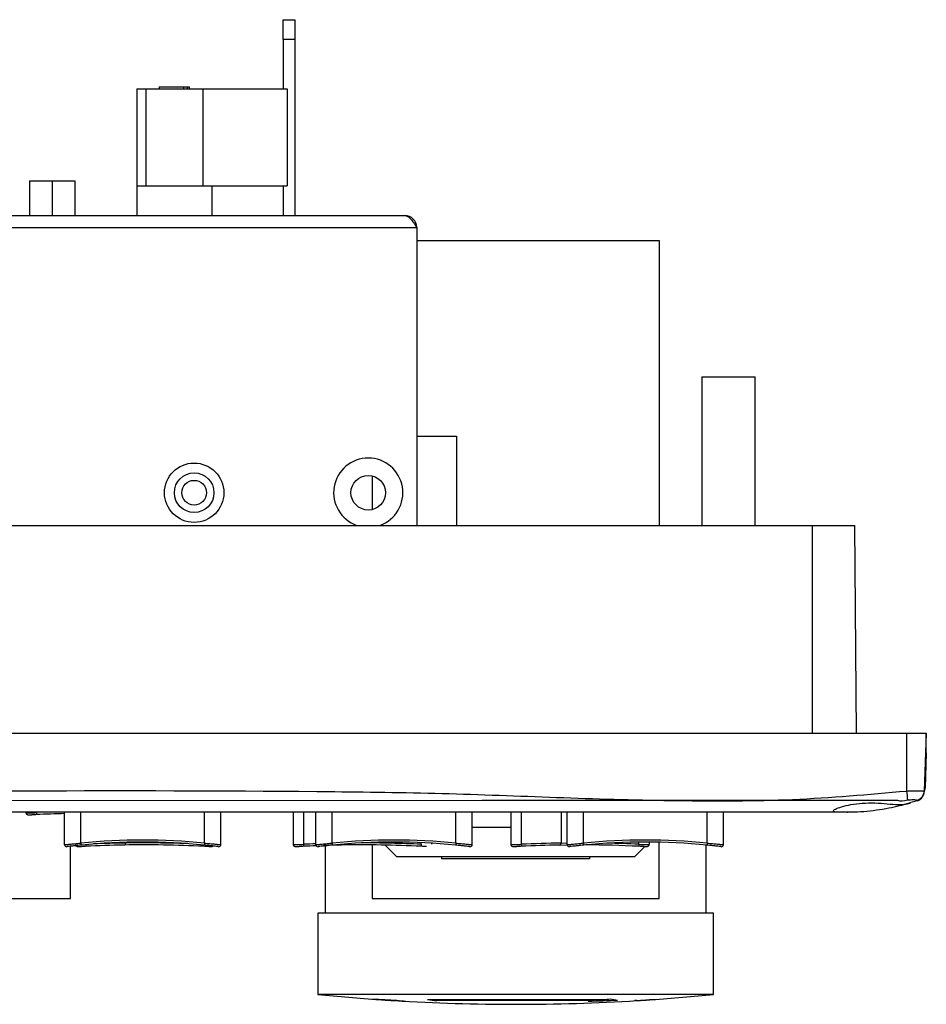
# Model space of a CAD drawing. Header units: millimetres. Extents: x 7146 to 9108, y -1574 to -663.
# Tile 3 of 256: x 7418 to 7510, y -1568 to -1468. Entities that reach past the tile are written whole.
import ezdxf

# ---------------------------------------------------------------- set-up
doc = ezdxf.new("R2010")
doc.units = ezdxf.units.MM
doc.header["$LTSCALE"] = 3

msp = doc.modelspace()

# ---------------------------------------------------------------- linework, layer by layer
at = {"linetype": 'Continuous', "lineweight": 30}
for p, q in [((7444.923, -1468.313), (7446.123, -1468.313)), ((7444.923, -1470.313), (7444.923, -1468.313)), ((7446.123, -1468.313), (7446.123, -1470.313)), ((7446.123, -1470.313), (7444.923, -1470.313)), ((7444.923, -1470.313), (7444.923, -1475.313)), ((7446.123, -1470.313), (7446.123, -1488.113)), ((7430.137, -1475.313), (7431.062, -1475.313)), ((7430.137, -1475.313), (7430.137, -1485.113)), ((7431.062, -1475.313), (7431.062, -1485.113)), ((7431.062, -1475.313), (7436.812, -1475.313)), ((7432.397, -1475.113), (7432.397, -1475.313)), ((7432.397, -1475.113), (7434.869, -1475.113)), ((7434.869, -1475.113), (7434.869, -1475.313)), ((7434.869, -1475.113), (7435.241, -1475.113)), ((7435.241, -1475.113), (7435.241, -1475.313)), ((7435.241, -1475.113), (7435.477, -1475.113)), ((7435.477, -1475.313), (7435.477, -1475.113)), ((7436.812, -1475.313), (7436.812, -1485.113)), ((7436.812, -1475.313), (7445.337, -1475.313)), ((7445.337, -1475.313), (7445.337, -1485.113)), ((7419.302, -1484.613), (7419.302, -1488.113)), ((7419.302, -1484.613), (7421.597, -1484.613)), ((7421.597, -1484.613), (7421.597, -1488.113)), ((7421.597, -1484.613), (7423.892, -1484.613)), ((7423.892, -1484.613), (7423.892, -1488.113)), ((7430.137, -1485.113), (7437.737, -1485.113)), ((7430.137, -1485.113), (7430.137, -1488.113)), ((7437.737, -1485.113), (7437.737, -1488.113)), ((7437.737, -1485.113), (7445.337, -1485.113)), ((7444.923, -1485.113), (7444.923, -1488.113)), ((7272.637, -1488.113), (7457.237, -1488.113)), ((7271.437, -1489.313), (7458.437, -1489.313)), ((7458.437, -1489.313), (7458.437, -1519.413)), ((7458.437, -1490.613), (7482.937, -1490.613)), ((7482.937, -1490.613), (7482.937, -1519.413)), ((7487.237, -1504.413), (7487.237, -1519.413)), ((7487.237, -1504.413), (7492.637, -1504.413)), ((7492.637, -1519.413), (7492.637, -1504.413)), ((7458.437, -1510.413), (7462.437, -1510.413)), ((7462.437, -1510.413), (7462.437, -1519.413)), ((7453.937, -1514.409), (7453.937, -1517.817)), ((7231.437, -1519.413), (7498.437, -1519.413)), ((7498.437, -1519.413), (7502.706, -1519.413)), ((7498.437, -1540.413), (7498.437, -1519.413)), ((7502.889, -1540.413), (7502.706, -1519.413)), ((7221.937, -1540.413), (7507.937, -1540.413)), ((7507.937, -1540.413), (7507.937, -1546.259)), ((7507.937, -1540.413), (7509.937, -1540.413)), ((7509.937, -1540.413), (7509.733, -1546.258)), ((7509.937, -1542.413), (7509.937, -1540.413)), ((7509.937, -1542.413), (7509.814, -1545.94)), ((7509.867, -1542.413), (7509.937, -1542.413)), ((7508.381, -1547.388), (7509.048, -1547.214)), ((7508.296, -1547.478), (7508.323, -1547.469)), ((7499.937, -1548.413), (7367.93, -1548.413)), ((7422.837, -1551.686), (7422.837, -1548.413)), ((7424.487, -1551.524), (7424.487, -1548.413)), ((7436.987, -1551.524), (7436.987, -1548.413)), ((7438.637, -1551.686), (7438.637, -1548.413)), ((7445.937, -1548.413), (7445.937, -1551.646)), ((7446.987, -1548.413), (7446.987, -1551.646)), ((7448.237, -1551.686), (7448.237, -1548.413)), ((7449.887, -1551.524), (7449.887, -1548.413)), ((7462.387, -1551.524), (7462.387, -1548.413)), ((7464.037, -1551.686), (7464.037, -1548.413)), ((7467.937, -1548.413), (7467.937, -1551.646)), ((7468.987, -1548.413), (7468.987, -1551.646)), ((7473.027, -1548.413), (7473.027, -1551.516)), ((7473.637, -1551.686), (7473.637, -1548.413)), ((7475.287, -1551.524), (7475.287, -1548.413)), ((7487.787, -1551.524), (7487.787, -1548.413)), ((7489.437, -1551.686), (7489.437, -1548.413)), ((7501.937, -1548.413), (7499.937, -1548.413)), ((7501.937, -1548.413), (7502.001, -1548.408)), ((7464.037, -1549.913), (7467.937, -1549.913)), ((7423.437, -1557.113), (7423.437, -1551.84)), ((7429.027, -1551.436), (7429.027, -1551.516)), ((7436.877, -1551.845), (7436.884, -1551.715)), ((7449.187, -1551.8), (7449.187, -1558.613)), ((7453.937, -1551.705), (7453.937, -1557.113)), ((7455.247, -1551.723), (7456.437, -1552.913)), ((7458.887, -1551.646), (7458.887, -1551.473)), ((7459.937, -1551.528), (7459.937, -1551.646)), ((7472.823, -1551.719), (7473.638, -1551.708)), ((7473.027, -1551.516), (7473.637, -1551.508)), ((7480.437, -1552.913), (7481.488, -1551.862)), ((7480.887, -1551.646), (7480.887, -1551.416)), ((7481.937, -1551.414), (7481.937, -1551.646)), ((7482.937, -1557.113), (7482.937, -1551.429)), ((7487.687, -1558.613), (7487.687, -1551.716)), ((7480.437, -1552.913), (7456.437, -1552.913)), ((7460.937, -1552.913), (7460.937, -1553.113)), ((7475.937, -1553.113), (7460.937, -1553.113)), ((7475.937, -1553.113), (7475.937, -1552.913)), ((7415.424, -1557.113), (7423.437, -1557.113)), ((7453.937, -1557.113), (7482.937, -1557.113)), ((7448.437, -1558.613), (7448.437, -1566.813)), ((7488.437, -1558.613), (7448.437, -1558.613)), ((7488.437, -1566.813), (7488.437, -1558.613)), ((7488.437, -1566.813), (7448.437, -1566.813)), ((7454.687, -1567.341), (7454.918, -1567.341)), ((7456.393, -1567.438), (7456.187, -1567.438)), ((7459.505, -1567.341), (7477.369, -1567.341)), ((7476.395, -1567.438), (7460.479, -1567.438)), ((7480.687, -1567.438), (7480.481, -1567.438)), ((7481.956, -1567.341), (7482.187, -1567.341))]:
    msp.add_line(p, q, dxfattribs=at)
at = {"linetype": 'Continuous', "lineweight": 30, "flags": 128}
for points in [[(7507.046, -1547.231), (7507.046, -1547.231), (7505.046, -1547.231), (7497.046, -1547.232), (7465.046, -1547.233), (7351.539, -1547.235)], [(7509.053, -1547.235), (7509.053, -1547.235), (7509.049, -1547.23), (7509.049, -1547.23), (7509.049, -1547.23)], [(7419.987, -1548.446), (7419.989, -1548.486), (7419.991, -1548.525), (7419.993, -1548.56), (7419.994, -1548.591), (7419.995, -1548.615), (7419.996, -1548.633), (7419.997, -1548.643), (7419.997, -1548.645)], [(7424.487, -1551.524), (7424.491, -1551.563), (7424.495, -1551.601), (7424.498, -1551.635), (7424.501, -1551.665), (7424.503, -1551.69), (7424.505, -1551.708), (7424.506, -1551.72), (7424.507, -1551.724)], [(7424.988, -1551.677), (7424.989, -1551.686), (7424.991, -1551.725), (7424.993, -1551.76), (7424.994, -1551.791), (7424.995, -1551.815), (7424.996, -1551.833), (7424.997, -1551.843), (7424.997, -1551.845)], [(7436.987, -1551.524), (7436.983, -1551.563), (7436.979, -1551.601), (7436.976, -1551.635), (7436.973, -1551.665), (7436.97, -1551.69), (7436.969, -1551.708), (7436.967, -1551.72), (7436.967, -1551.724)], [(7446.987, -1551.646), (7446.989, -1551.686), (7446.991, -1551.725), (7446.993, -1551.76), (7446.994, -1551.791), (7446.995, -1551.815), (7446.996, -1551.833), (7446.997, -1551.843), (7446.997, -1551.845)], [(7449.887, -1551.524), (7449.891, -1551.563), (7449.895, -1551.601), (7449.898, -1551.635), (7449.901, -1551.665), (7449.904, -1551.69), (7449.905, -1551.708), (7449.906, -1551.72), (7449.907, -1551.724)], [(7458.887, -1551.646), (7458.885, -1551.686), (7458.883, -1551.725), (7458.881, -1551.76), (7458.88, -1551.791), (7458.879, -1551.815), (7458.878, -1551.833), (7458.877, -1551.843), (7458.877, -1551.845)], [(7462.387, -1551.524), (7462.383, -1551.563), (7462.379, -1551.601), (7462.376, -1551.635), (7462.373, -1551.665), (7462.37, -1551.69), (7462.369, -1551.708), (7462.367, -1551.72), (7462.367, -1551.724)], [(7468.987, -1551.646), (7468.989, -1551.686), (7468.991, -1551.725), (7468.993, -1551.76), (7468.994, -1551.791), (7468.995, -1551.815), (7468.996, -1551.833), (7468.997, -1551.843), (7468.997, -1551.845)], [(7475.287, -1551.524), (7475.291, -1551.563), (7475.295, -1551.601), (7475.298, -1551.635), (7475.301, -1551.665), (7475.303, -1551.69), (7475.305, -1551.708), (7475.306, -1551.72), (7475.307, -1551.724)], [(7480.887, -1551.646), (7480.885, -1551.686), (7480.883, -1551.725), (7480.881, -1551.76), (7480.88, -1551.791), (7480.879, -1551.815), (7480.878, -1551.833), (7480.877, -1551.843), (7480.877, -1551.845)], [(7487.787, -1551.524), (7487.783, -1551.563), (7487.779, -1551.601), (7487.776, -1551.635), (7487.773, -1551.665), (7487.77, -1551.69), (7487.769, -1551.708), (7487.767, -1551.72), (7487.767, -1551.724)]]:
    msp.add_lwpolyline(points, dxfattribs=at)
at = {"linetype": 'Continuous', "lineweight": 30}
for centre, radius in [((7435.937, -1516.113), 3), ((7435.937, -1516.113), 2), ((7453.537, -1516.113), 1.75), ((7435.937, -1516.113), 1.25)]:
    msp.add_circle(centre, radius, dxfattribs=at)
for centre, radius, start, end in [((7457.237, -1489.313), 1.2, 0, 90), ((7453.537, -1516.113), 3.5, 289.46295, 250.53705), ((7508.825, -1545.905), 0.99, 334.97375, 357.99206), ((7508.812, -1545.96), 1, 337.76827, 358), ((7601.675, -1535.724), 94.328, 186.41241, 186.98371), ((7508.739, -1546.222), 0.995, 282.55724, 357.87874), ((7508.731, -1546.288), 1, 288.8007, 358), ((7425.937, -1671.026), 122.524, 91.4498, 92.77894), ((7423.037, -1551.686), 0.2, 180, 277.03609), ((7430.737, -1614.073), 62.86, 84.29381, 95.70619), ((7430.737, -1614.073), 62.66, 84.29381, 95.70619), ((7430.937, -1674.226), 122.524, 90.9888, 92.77894), ((7430.937, -1674.226), 122.724, 90.89154, 92.41164), ((7430.937, -1674.226), 122.524, 87.22106, 90.9888), ((7430.937, -1674.226), 122.724, 87.96936, 90.89154), ((7438.437, -1551.686), 0.2, 262.96391, 0), ((7452.937, -1674.226), 122.724, 92.19481, 92.77894), ((7452.937, -1674.226), 122.524, 92.18476, 92.77894), ((7448.437, -1551.686), 0.2, 180, 277.03609), ((7452.937, -1674.226), 122.524, 90.9888, 91.83511), ((7456.137, -1614.073), 62.86, 84.29381, 95.70619), ((7456.137, -1614.073), 62.66, 84.29381, 95.70619), ((7452.937, -1674.226), 122.524, 87.22106, 90.9888), ((7452.937, -1674.226), 122.724, 87.22106, 90.05861), ((7463.837, -1551.686), 0.2, 262.96391, 0), ((7474.937, -1674.226), 122.724, 90.89154, 92.77894), ((7474.937, -1674.226), 122.524, 90.9888, 92.77894), ((7473.837, -1551.686), 0.2, 180, 277.03609), ((7481.537, -1614.073), 62.86, 84.29381, 95.70619), ((7481.537, -1614.073), 62.66, 84.29381, 95.70619), ((7474.937, -1674.226), 122.524, 87.22106, 89.72769), ((7474.937, -1674.226), 122.724, 87.22106, 88.71974), ((7489.237, -1551.686), 0.2, 262.96391, 0), ((7468.437, -1367.313), 200.5, 264.27519, 266.06765), ((7468.437, -1367.313), 200.5, 273.93235, 275.72481), ((7460.383, -1460.269), 107.195, 266.58244, 267.87709), ((7468.438, -1373.96), 193.853, 265.72642, 266.00057), ((7468.437, -1367.313), 200.5, 266.06765, 266.4972), ((7468.437, -1367.313), 200.5, 266.4972, 270), ((7468.261, -1376.966), 190.842, 266.43435, 266.71639), ((7458.979, -1548.725), 18.842, 262.17018, 264.98091), ((7468.483, -1482.492), 85.323, 263.95991, 264.61752), ((7468.437, -1367.313), 200.5, 270, 273.5028), ((7470.555, -1376.291), 191.275, 271.56389, 272.44873), ((7468.527, -1484.025), 83.784, 274.96257, 275.38802), ((7468.388, -1482.467), 85.348, 276.04026, 276.45306), ((7479.988, -1556.91), 10.557, 259.03952, 263.14323), ((7468.458, -1374.267), 193.545, 273.56172, 273.99927), ((7468.437, -1367.313), 200.5, 273.5028, 273.93235)]:
    msp.add_arc(centre, radius, start, end, dxfattribs=at)
for points, knots in [([(7457.237, -1488.113), (7457.329, -1488.128), (7457.522, -1488.16), (7457.818, -1488.422), (7458.126, -1488.824), (7458.333, -1489.149), (7458.437, -1489.313)], [0, 0, 0, 0, 0.229352, 0.484177, 0.739077, 1, 1, 1, 1]), ([(7350.137, -1546.323), (7364.206, -1546.341), (7397.54, -1546.385), (7434.733, -1546.088), (7461.719, -1546.471), (7473.291, -1546.954), (7484.86, -1547.28), (7496.43, -1547.272), (7504.103, -1546.596), (7507.937, -1546.259)], [0, 0, 0, 0, 0.267397, 0.633558, 0.706877, 0.780306, 0.853675, 0.926874, 1, 1, 1, 1]), ([(7507.937, -1546.259), (7508.136, -1546.25), (7508.535, -1546.233), (7509.069, -1546.223), (7509.475, -1546.225), (7509.699, -1546.236), (7509.723, -1546.252), (7509.733, -1546.258)], [0, 0, 0, 0, 0.211831, 0.42413, 0.63602, 0.847591, 1, 1, 1, 1]), ([(7508.047, -1547.193), (7507.683, -1547.281), (7507.32, -1547.368), (7507.046, -1547.231), (7507.046, -1547.231)], [0, 0, 0, 0, 0.999927, 1, 1, 1, 1]), ([(7508.955, -1547.193), (7508.946, -1547.186), (7508.924, -1547.172), (7508.803, -1547.161), (7508.599, -1547.16), (7508.339, -1547.168), (7508.143, -1547.185), (7508.047, -1547.193)], [0, 0, 0, 0, 0.149925, 0.362189, 0.576993, 0.790885, 1, 1, 1, 1]), ([(7509.049, -1547.23), (7509.049, -1547.23), (7509.049, -1547.23), (7509.002, -1547.211), (7508.955, -1547.193)], [0, 0, 0, 0, 0.00006, 1, 1, 1, 1]), ([(7508.337, -1547.457), (7508.295, -1547.473), (7508.211, -1547.507), (7507.56, -1547.635), (7506.597, -1547.624), (7505.399, -1547.473), (7504.097, -1547.441), (7502.843, -1547.539), (7501.76, -1547.733), (7500.946, -1547.975), (7500.51, -1548.2), (7500.526, -1548.354), (7500.987, -1548.415), (7501.827, -1548.411), (7502.956, -1548.403), (7504.248, -1548.302), (7505.554, -1548.121), (7506.745, -1547.884), (7507.685, -1547.648), (7508.246, -1547.484), (7508.309, -1547.465), (7508.337, -1547.457)], [0, 0, 0, 0, 0.052743, 0.10543, 0.157788, 0.21012, 0.263014, 0.314283, 0.366057, 0.419748, 0.474768, 0.529308, 0.582564, 0.635128, 0.688416, 0.741368, 0.794148, 0.847804, 0.90267, 0.957459, 1, 1, 1, 1]), ([(7418.937, -1548.446), (7418.949, -1548.45), (7418.972, -1548.458), (7419.152, -1548.463), (7419.418, -1548.462), (7419.713, -1548.456), (7419.909, -1548.448), (7419.987, -1548.446)], [0, 0, 0, 0, 0.21447, 0.428995, 0.643267, 0.857381, 1, 1, 1, 1]), ([(7418.939, -1548.45), (7418.938, -1548.454), (7418.935, -1548.484), (7418.954, -1548.533), (7418.988, -1548.584), (7419.027, -1548.616), (7419.063, -1548.635), (7419.095, -1548.645), (7419.133, -1548.653), (7419.206, -1548.66), (7419.33, -1548.664), (7419.487, -1548.661), (7419.54, -1548.66)], [0, 0, 0, 0, 0.013193, 0.086181, 0.144308, 0.194818, 0.240237, 0.284919, 0.345822, 0.485175, 0.827162, 1, 1, 1, 1]), ([(7419.997, -1548.645), (7419.934, -1548.648), (7419.778, -1548.655), (7419.614, -1548.66), (7419.542, -1548.661), (7419.54, -1548.661)], [0, 0, 0, 0, 0.392905, 0.982602, 1, 1, 1, 1]), ([(7422.837, -1551.686), (7422.855, -1551.684), (7422.891, -1551.68), (7423.172, -1551.65), (7423.587, -1551.608), (7424.052, -1551.563), (7424.362, -1551.536), (7424.487, -1551.524)], [0, 0, 0, 0, 0.213036, 0.425978, 0.639617, 0.854648, 1, 1, 1, 1]), ([(7424.507, -1551.724), (7424.397, -1551.735), (7424.126, -1551.762), (7423.719, -1551.807), (7423.355, -1551.849), (7423.109, -1551.879), (7423.077, -1551.883), (7423.061, -1551.885)], [0, 0, 0, 0, 0.145198, 0.360079, 0.573718, 0.786779, 1, 1, 1, 1]), ([(7423.939, -1551.65), (7423.939, -1551.654), (7423.935, -1551.683), (7423.954, -1551.733), (7423.988, -1551.784), (7424.027, -1551.816), (7424.063, -1551.835), (7424.095, -1551.845), (7424.133, -1551.853), (7424.206, -1551.86), (7424.33, -1551.864), (7424.487, -1551.861), (7424.54, -1551.86)], [0, 0, 0, 0, 0.013195, 0.086185, 0.144312, 0.194822, 0.240249, 0.284928, 0.34583, 0.485181, 0.827185, 1, 1, 1, 1]), ([(7424.997, -1551.845), (7424.934, -1551.848), (7424.778, -1551.855), (7424.614, -1551.86), (7424.542, -1551.861), (7424.54, -1551.861)], [0, 0, 0, 0, 0.392905, 0.982595, 1, 1, 1, 1]), ([(7428.816, -1551.719), (7428.848, -1551.716), (7428.902, -1551.711), (7428.967, -1551.666), (7429.005, -1551.614), (7429.024, -1551.563), (7429.026, -1551.531), (7429.027, -1551.516)], [0, 0, 0, 0, 0.332442, 0.576119, 0.752655, 0.891493, 1, 1, 1, 1]), ([(7428.816, -1551.719), (7428.848, -1551.716), (7428.902, -1551.711), (7428.967, -1551.666), (7429.005, -1551.614), (7429.024, -1551.563), (7429.026, -1551.531), (7429.027, -1551.516)], [0, 0, 0, 0, 0.332442, 0.576119, 0.752655, 0.891493, 1, 1, 1, 1]), ([(7437.413, -1551.862), (7437.411, -1551.862), (7437.346, -1551.862), (7437.159, -1551.857), (7436.971, -1551.849), (7436.877, -1551.845)], [0, 0, 0, 0, 0.016669, 0.508339, 1, 1, 1, 1]), ([(7438.412, -1551.885), (7438.406, -1551.884), (7438.389, -1551.882), (7438.219, -1551.861), (7437.892, -1551.822), (7437.457, -1551.774), (7437.13, -1551.74), (7436.967, -1551.724)], [0, 0, 0, 0, 0.137131, 0.352114, 0.568096, 0.784121, 1, 1, 1, 1]), ([(7436.987, -1551.524), (7437.173, -1551.541), (7437.546, -1551.575), (7438.042, -1551.624), (7438.416, -1551.662), (7438.61, -1551.683), (7438.629, -1551.686), (7438.637, -1551.686)], [0, 0, 0, 0, 0.216093, 0.432225, 0.64816, 0.862991, 1, 1, 1, 1]), ([(7437.413, -1551.861), (7437.459, -1551.862), (7437.598, -1551.864), (7437.692, -1551.859), (7437.759, -1551.849), (7437.799, -1551.841), (7437.828, -1551.824), (7437.841, -1551.817)], [0, 0, 0, 0, 0.225852, 0.688017, 0.840742, 0.930047, 1, 1, 1, 1]), ([(7445.937, -1551.646), (7445.949, -1551.65), (7445.972, -1551.658), (7446.152, -1551.663), (7446.418, -1551.662), (7446.713, -1551.656), (7446.909, -1551.648), (7446.987, -1551.646)], [0, 0, 0, 0, 0.214469, 0.428994, 0.643252, 0.857382, 1, 1, 1, 1]), ([(7445.939, -1551.65), (7445.938, -1551.654), (7445.935, -1551.683), (7445.954, -1551.733), (7445.988, -1551.784), (7446.027, -1551.816), (7446.063, -1551.835), (7446.095, -1551.845), (7446.133, -1551.853), (7446.206, -1551.86), (7446.33, -1551.864), (7446.487, -1551.861), (7446.54, -1551.86)], [0, 0, 0, 0, 0.013195, 0.086183, 0.144324, 0.194813, 0.240259, 0.284937, 0.345823, 0.485171, 0.827166, 1, 1, 1, 1]), ([(7446.997, -1551.845), (7446.934, -1551.848), (7446.778, -1551.855), (7446.614, -1551.86), (7446.542, -1551.861), (7446.54, -1551.861)], [0, 0, 0, 0, 0.392882, 0.982596, 1, 1, 1, 1]), ([(7448.237, -1551.686), (7448.255, -1551.684), (7448.291, -1551.68), (7448.572, -1551.65), (7448.987, -1551.608), (7449.452, -1551.563), (7449.762, -1551.536), (7449.887, -1551.524)], [0, 0, 0, 0, 0.213038, 0.425979, 0.639618, 0.854649, 1, 1, 1, 1]), ([(7449.907, -1551.724), (7449.797, -1551.735), (7449.526, -1551.762), (7449.119, -1551.807), (7448.755, -1551.849), (7448.509, -1551.879), (7448.477, -1551.883), (7448.461, -1551.885)], [0, 0, 0, 0, 0.145199, 0.360083, 0.573714, 0.786777, 1, 1, 1, 1]), ([(7459.413, -1551.862), (7459.411, -1551.862), (7459.346, -1551.862), (7459.159, -1551.857), (7458.971, -1551.849), (7458.877, -1551.845)], [0, 0, 0, 0, 0.016635, 0.508322, 1, 1, 1, 1]), ([(7463.812, -1551.885), (7463.806, -1551.884), (7463.789, -1551.882), (7463.619, -1551.861), (7463.292, -1551.822), (7462.857, -1551.774), (7462.53, -1551.74), (7462.367, -1551.724)], [0, 0, 0, 0, 0.137128, 0.352109, 0.568089, 0.784123, 1, 1, 1, 1]), ([(7462.387, -1551.524), (7462.573, -1551.541), (7462.946, -1551.575), (7463.442, -1551.624), (7463.816, -1551.662), (7464.01, -1551.683), (7464.029, -1551.686), (7464.037, -1551.686)], [0, 0, 0, 0, 0.216103, 0.432235, 0.648161, 0.862992, 1, 1, 1, 1]), ([(7467.937, -1551.646), (7467.949, -1551.65), (7467.972, -1551.658), (7468.152, -1551.663), (7468.418, -1551.662), (7468.713, -1551.656), (7468.909, -1551.648), (7468.987, -1551.646)], [0, 0, 0, 0, 0.214467, 0.428999, 0.643254, 0.857365, 1, 1, 1, 1]), ([(7467.939, -1551.65), (7467.939, -1551.654), (7467.935, -1551.683), (7467.954, -1551.733), (7467.988, -1551.784), (7468.027, -1551.816), (7468.063, -1551.835), (7468.095, -1551.845), (7468.133, -1551.853), (7468.206, -1551.86), (7468.33, -1551.864), (7468.487, -1551.861), (7468.54, -1551.86)], [0, 0, 0, 0, 0.013195, 0.086185, 0.144312, 0.194822, 0.240249, 0.284928, 0.34583, 0.485181, 0.827185, 1, 1, 1, 1]), ([(7468.997, -1551.845), (7468.934, -1551.848), (7468.778, -1551.855), (7468.614, -1551.86), (7468.542, -1551.861), (7468.54, -1551.861)], [0, 0, 0, 0, 0.392905, 0.982595, 1, 1, 1, 1]), ([(7472.816, -1551.719), (7472.848, -1551.716), (7472.902, -1551.711), (7472.967, -1551.666), (7473.005, -1551.614), (7473.024, -1551.563), (7473.026, -1551.531), (7473.027, -1551.516)], [0, 0, 0, 0, 0.332442, 0.576119, 0.752655, 0.891493, 1, 1, 1, 1]), ([(7472.816, -1551.719), (7472.848, -1551.716), (7472.902, -1551.711), (7472.967, -1551.666), (7473.005, -1551.614), (7473.024, -1551.563), (7473.026, -1551.531), (7473.027, -1551.516)], [0, 0, 0, 0, 0.332442, 0.576119, 0.752655, 0.891493, 1, 1, 1, 1]), ([(7473.637, -1551.686), (7473.655, -1551.684), (7473.691, -1551.68), (7473.972, -1551.65), (7474.387, -1551.608), (7474.852, -1551.563), (7475.162, -1551.536), (7475.287, -1551.524)], [0, 0, 0, 0, 0.213034, 0.425975, 0.63962, 0.85465, 1, 1, 1, 1]), ([(7475.307, -1551.724), (7475.197, -1551.735), (7474.926, -1551.762), (7474.519, -1551.807), (7474.155, -1551.849), (7473.909, -1551.879), (7473.877, -1551.883), (7473.861, -1551.885)], [0, 0, 0, 0, 0.145198, 0.36008, 0.573719, 0.786781, 1, 1, 1, 1]), ([(7481.413, -1551.862), (7481.411, -1551.862), (7481.346, -1551.862), (7481.159, -1551.857), (7480.971, -1551.849), (7480.877, -1551.845)], [0, 0, 0, 0, 0.016669, 0.508339, 1, 1, 1, 1]), ([(7480.887, -1551.646), (7481.005, -1551.65), (7481.241, -1551.658), (7481.555, -1551.663), (7481.792, -1551.662), (7481.919, -1551.656), (7481.932, -1551.648), (7481.937, -1551.646)], [0, 0, 0, 0, 0.214476, 0.429, 0.643254, 0.85738, 1, 1, 1, 1]), ([(7481.413, -1551.861), (7481.459, -1551.862), (7481.598, -1551.864), (7481.692, -1551.859), (7481.759, -1551.85), (7481.801, -1551.839), (7481.85, -1551.815), (7481.897, -1551.772), (7481.931, -1551.713), (7481.934, -1551.667), (7481.935, -1551.645)], [0, 0, 0, 0, 0.174816, 0.532545, 0.650759, 0.719884, 0.786599, 0.854451, 0.930533, 1, 1, 1, 1]), ([(7489.212, -1551.885), (7489.206, -1551.884), (7489.189, -1551.882), (7489.019, -1551.861), (7488.692, -1551.822), (7488.257, -1551.774), (7487.93, -1551.74), (7487.767, -1551.724)], [0, 0, 0, 0, 0.137131, 0.352114, 0.568096, 0.784121, 1, 1, 1, 1]), ([(7487.787, -1551.524), (7487.973, -1551.541), (7488.346, -1551.575), (7488.842, -1551.624), (7489.216, -1551.662), (7489.41, -1551.683), (7489.429, -1551.686), (7489.437, -1551.686)], [0, 0, 0, 0, 0.216093, 0.432225, 0.64816, 0.862991, 1, 1, 1, 1])]:
    msp.add_open_spline(points, degree=3, knots=knots, dxfattribs=at)

doc.saveas('drawing.dxf')
